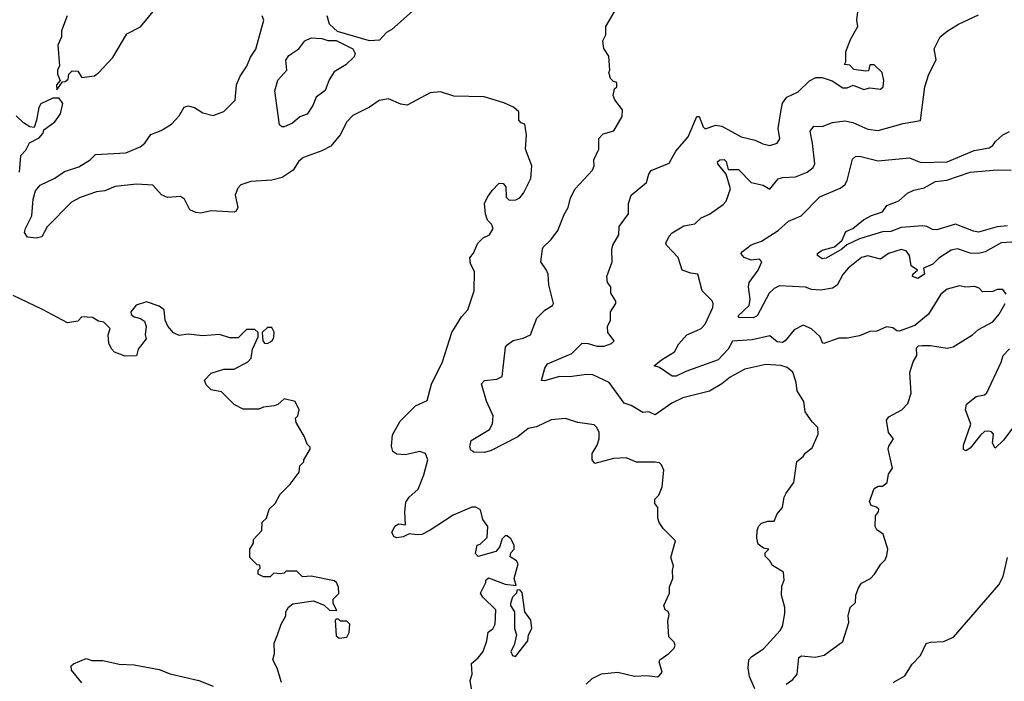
# Model space of a CAD drawing. Extents: x 2210602 to 2357277, y 510288 to 673808.
# Tile 114 of 256: x 2281556 to 2286279, y 569461 to 572637. Entities that reach past the tile are written whole.
import ezdxf

# ---------------------------------------------------------------- set-up
doc = ezdxf.new("R2010")
doc.units = 0

msp = doc.modelspace()

# ---------------------------------------------------------------- linework, layer by layer
at = {"layer": '0CON05XD'}
for points in [[(2281735, 572300), (2281761.7, 572338.3), (2281775, 572340), (2281788.3, 572351.7), (2281792.5, 572375), (2281808.3, 572391.7), (2281835, 572390), (2281855, 572360), (2281915, 572367.5), (2281936.4, 572383.6), (2282003.3, 572455), (2282070.5, 572569.5), (2282135, 572603.3), (2282212.5, 572695)], [(2283455, 572690), (2283340.7, 572590.7), (2283316.2, 572575), (2283282, 572538), (2283235, 572535.7), (2283081, 572581), (2283043.1, 572615), (2283030.9, 572655)], [(2282235.8, 571795.8), (2282195, 571843.3), (2282117.3, 571847.3), (2282015, 571835.6), (2281965, 571815.6), (2281925, 571810), (2281846.8, 571783.2), (2281805, 571761.2), (2281687.3, 571642.7), (2281662.5, 571595), (2281635, 571588.8), (2281593, 571593), (2281580, 571615), (2281583.8, 571635), (2281614.1, 571695.9), (2281621.4, 571775), (2281631.9, 571815), (2281655, 571842.9), (2281725, 571876.9), (2281771.2, 571908.8), (2281839.3, 571930.7), (2281893.8, 571965), (2281920, 571990), (2282065, 571997.5), (2282133.4, 572026.6), (2282156, 572045), (2282185, 572085.8), (2282235.5, 572104.5), (2282284, 572135), (2282322, 572175), (2282345, 572217.5), (2282365, 572223.3), (2282395, 572215.8), (2282435, 572190), (2282485, 572177.5), (2282535, 572196), (2282589.7, 572250.3), (2282596.9, 572325), (2282614.6, 572365.4), (2282646.1, 572413.9), (2282663.1, 572456.9), (2282688.6, 572495), (2282728, 572635), (2282720, 572655)], [(2281783.8, 572655), (2281757, 572583), (2281757.5, 572555), (2281738.8, 572515), (2281747.5, 572415), (2281737.5, 572395), (2281737.5, 572375), (2281750, 572345), (2281732.5, 572325), (2281735, 572300)], [(2284273, 569447), (2284302, 569475), (2284347.3, 569497.3), (2284425, 569506), (2284505, 569486.2), (2284565, 569488.8), (2284615, 569482.5), (2284623, 569487), (2284637.5, 569505), (2284623.3, 569555), (2284626.7, 569565), (2284670, 569595), (2284695, 569620), (2284700, 569635), (2284695, 569650), (2284670, 569675), (2284665, 569750), (2284671.7, 569781.7), (2284666.4, 569796.4), (2284652.5, 569805), (2284646.7, 569825), (2284673.3, 569885), (2284673.8, 569915), (2284688.8, 569955), (2284687, 569993), (2284692.5, 570015), (2284680, 570055), (2284702.5, 570135), (2284642.5, 570195), (2284623.9, 570223.9), (2284617.5, 570245), (2284617.5, 570295), (2284602.5, 570315), (2284602.5, 570335), (2284622.5, 570355), (2284637.5, 570395), (2284646.7, 570475), (2284635, 570500), (2284625, 570510), (2284605, 570512.5), (2284515, 570513.3), (2284465, 570533.3), (2284405, 570531.2), (2284315, 570507.5), (2284302.5, 570525), (2284302.5, 570555), (2284326.7, 570595), (2284336.2, 570625), (2284336.1, 570656.1), (2284325, 570680), (2284311.7, 570691.7), (2284233.6, 570703.6), (2284175, 570722.5), (2284105, 570716.7), (2284035, 570682), (2283995, 570674.2), (2283945.5, 570634.5), (2283815, 570568.1), (2283785, 570560), (2283735, 570561.2), (2283720.8, 570570.8), (2283716, 570586), (2283722.4, 570617.6), (2283810.3, 570669.7), (2283825, 570697.5), (2283827.1, 570735), (2283795.4, 570805.4), (2283771.5, 570888.5), (2283785.6, 570904.4), (2283845, 570910.8), (2283870, 570925), (2283886.7, 571065), (2283893.3, 571075), (2283923.2, 571096.8), (2283972.1, 571107.9), (2284006.7, 571125), (2284036.2, 571205), (2284075, 571243.3), (2284112.5, 571265), (2284117.5, 571275), (2284093.8, 571365), (2284090.8, 571415), (2284084, 571435), (2284056, 571475), (2284063.8, 571535), (2284066.7, 571545), (2284105, 571581.2), (2284137.5, 571625), (2284167.3, 571702.7), (2284187.5, 571735), (2284198.3, 571781.7), (2284220.8, 571825), (2284303.3, 571915), (2284312.5, 571935), (2284310, 571965), (2284333.8, 572015), (2284333.9, 572066.1), (2284355, 572088.8), (2284405.9, 572104.1), (2284447, 572173), (2284447.5, 572205), (2284411.7, 572251.7), (2284403.6, 572273.6), (2284410, 572305), (2284420, 572315), (2284420, 572335), (2284405, 572340), (2284390, 572355), (2284382.5, 572385), (2284387.5, 572395), (2284381.7, 572461.7), (2284358.3, 572498.3), (2284353.3, 572535), (2284367.5, 572565), (2284367.5, 572605), (2284411.7, 572678.3)], [(2285082.9, 569425), (2285057.5, 569485), (2285050, 569525), (2285053.8, 569565), (2285068.8, 569581.2), (2285125, 569616.7), (2285203.8, 569705), (2285216, 569725), (2285226.4, 569786.4), (2285226.2, 569815), (2285210, 569875), (2285211.7, 569918.3), (2285223, 569947), (2285220, 569985), (2285167, 570017), (2285155, 570040), (2285131.7, 570061.7), (2285131.7, 570078.3), (2285150, 570095), (2285125, 570100), (2285099.3, 570119.3), (2285091.7, 570148.3), (2285093.3, 570185), (2285100, 570205), (2285115, 570220), (2285145, 570230), (2285175, 570230), (2285190, 570265), (2285216, 570295), (2285223.8, 570345), (2285233.8, 570365), (2285269.2, 570415), (2285284.1, 570515.9), (2285315, 570540), (2285323.6, 570556.4), (2285358.3, 570581.7), (2285387, 570647), (2285385, 570680), (2285357, 570707), (2285324.1, 570754.1), (2285317.5, 570805), (2285286.1, 570856.1), (2285280.8, 570895), (2285264.5, 570944.5), (2285238.3, 570968.3), (2285206.7, 570976.7), (2285135, 570982.5), (2285035, 570959.2), (2284965, 570921.1), (2284925, 570889.4), (2284865, 570854.4), (2284737.4, 570822.6), (2284685, 570795.6), (2284605, 570740), (2284575, 570754), (2284545, 570751.2), (2284488.8, 570785), (2284455.8, 570795.8), (2284384.2, 570895), (2284305, 570931.8), (2284275, 570934.7), (2284195, 570922.7), (2284145, 570924.5), (2284073.3, 570903.3), (2284060, 570905), (2284076, 570965), (2284088.8, 570985), (2284205.5, 571034.5), (2284255, 571084.2), (2284282.7, 571082.7), (2284325, 571070), (2284359.3, 571070.7), (2284395, 571082.5), (2284407.5, 571095), (2284377.5, 571135), (2284376.7, 571165), (2284390, 571195), (2284390, 571235), (2284416.2, 571275), (2284415.9, 571285.9), (2284391.2, 571325), (2284392.5, 571355), (2284376.1, 571376.1), (2284372, 571405), (2284398.8, 571475), (2284396.1, 571533.9), (2284401.2, 571555), (2284430, 571605), (2284431.2, 571645), (2284476, 571705), (2284476.2, 571755), (2284490, 571795), (2284563.3, 571855), (2284573.8, 571895), (2284585, 571913.3), (2284671.7, 571948.3), (2284703.4, 572006.6), (2284762.5, 572075), (2284805, 572172.5), (2284815, 572172.5), (2284835, 572122.5), (2284845, 572112.5), (2284895, 572130), (2284925, 572126.2), (2285017.5, 572075), (2285085, 572058.8), (2285121.2, 572041.2), (2285155, 572033.3), (2285190, 572045), (2285202.5, 572065), (2285194.1, 572114.1), (2285208.9, 572205), (2285215, 572236.7), (2285236, 572265), (2285290, 572290), (2285345, 572343.8), (2285375, 572360), (2285405, 572360), (2285454, 572344), (2285505, 572310), (2285525, 572310), (2285555, 572322.5), (2285605, 572301.2), (2285635, 572310), (2285685, 572303.8), (2285698.8, 572315), (2285701.2, 572345), (2285693.6, 572383.6), (2285655, 572420), (2285635, 572420), (2285628.3, 572391.7), (2285615, 572390), (2285558.3, 572398.3), (2285538.3, 572418.3), (2285512.5, 572422.5), (2285520, 572435), (2285520, 572485), (2285542.5, 572545), (2285576, 572605), (2285571.2, 572635), (2285576, 572675)], [(2284804.5, 571145.5), (2284825.8, 571155), (2284845, 571176.2), (2284881.2, 571255), (2284883.3, 571275), (2284877.7, 571287.7), (2284830, 571335), (2284810, 571415), (2284775, 571420), (2284733.8, 571435), (2284714.3, 571495), (2284658.8, 571555), (2284656.2, 571565), (2284671.3, 571598.7), (2284685.6, 571614.4), (2284742.1, 571647.9), (2284795, 571656.7), (2284825, 571686.7), (2284865, 571703.3), (2284930.5, 571749.5), (2284945, 571766.7), (2284965.5, 571825), (2284945.8, 571895.8), (2284905.8, 571945), (2284904, 571955), (2284915, 571964), (2284935, 571965.7), (2284945, 571956.2), (2284955, 571917.5), (2285005, 571918.1), (2285065, 571855.7), (2285122.1, 571842.1), (2285155, 571823.3), (2285195, 571873.1), (2285215, 571880), (2285278, 571882), (2285333.8, 571905), (2285362.5, 571927.5), (2285370, 571945), (2285359.5, 572045), (2285348.3, 572101.7), (2285365, 572126.2), (2285405, 572123.8), (2285455, 572144.2), (2285515, 572151.4), (2285553, 572143), (2285625, 572110.8), (2285675, 572105.8), (2285795, 572139.2), (2285876.7, 572153.3), (2285898.8, 572315), (2285916.7, 572375), (2285952.5, 572445), (2285943.6, 572496.4), (2285972.5, 572555), (2286005, 572582.5), (2286060, 572615), (2286155, 572660)], [(2282813, 572123), (2282803, 572133), (2282780, 572295), (2282793.9, 572346.1), (2282837.5, 572395), (2282833, 572443), (2282846.7, 572465), (2282895, 572497.5), (2282923.3, 572535), (2282955, 572550), (2283005, 572546.5), (2283035, 572536.7), (2283075, 572537.9), (2283155, 572497.5), (2283166.2, 572475), (2283160.7, 572459.3), (2283120.3, 572419.7), (2283065, 572386.7), (2283040.9, 572349.1), (2283022.3, 572297.7), (2282978.8, 572265), (2282962.5, 572225), (2282935.9, 572184.1), (2282899.3, 572170.7), (2282865, 572140), (2282825, 572123.3), (2282813, 572123)], [(2283730, 569385), (2283716.7, 569465), (2283727.5, 569495), (2283723.6, 569546.4), (2283755.9, 569574.1), (2283780, 569605), (2283797.5, 569655), (2283803, 569697), (2283826.4, 569713.6), (2283837.5, 569735), (2283840, 569805), (2283777.5, 569865), (2283767.5, 569885), (2283792.5, 569935), (2283793, 569947), (2283805, 569957.5), (2283885, 569927.5), (2283938.3, 569921.7), (2283927.5, 569955), (2283947.5, 570025), (2283940, 570040), (2283908.3, 570058.3), (2283911.7, 570078.3), (2283927.5, 570095), (2283927.5, 570115), (2283912.5, 570145), (2283895, 570160), (2283885, 570160), (2283870, 570145), (2283857.5, 570105), (2283840, 570085), (2283755, 570060), (2283742.5, 570075), (2283750, 570115), (2283765, 570120), (2283798.3, 570151.7), (2283802.5, 570205), (2283778.3, 570238.3), (2283767.5, 570285), (2283745, 570297.5), (2283725, 570297.5), (2283635, 570258.8), (2283525, 570186.2), (2283485, 570166.7), (2283465, 570163.8), (2283425, 570170), (2283395.9, 570154.1), (2283365, 570150), (2283353.3, 570155), (2283342, 570175), (2283355, 570206.7), (2283375, 570216.7), (2283407.5, 570212.5), (2283403.3, 570275), (2283408.3, 570321.7), (2283424.3, 570345.7), (2283467, 570383), (2283495, 570452.5), (2283513.3, 570525), (2283502.5, 570555), (2283475, 570563.8), (2283405, 570548.8), (2283365, 570551.2), (2283346.7, 570565), (2283339.5, 570590.5), (2283344.3, 570645), (2283380.7, 570709.3), (2283455, 570783.8), (2283510.7, 570809.3), (2283531.9, 570888.1), (2283584, 570995), (2283629.2, 571135), (2283675, 571210), (2283706.2, 571245), (2283736.2, 571335), (2283737.7, 571427.7), (2283718, 571465), (2283716.1, 571493.9), (2283733.6, 571516.4), (2283753.3, 571565), (2283779.3, 571590.7), (2283810, 571605), (2283827.5, 571635), (2283820, 571655), (2283800, 571675), (2283790, 571705), (2283786.2, 571755), (2283800, 571785), (2283822.3, 571817.7), (2283855, 571850), (2283865, 571852.5), (2283875, 571850), (2283887.5, 571835), (2283890, 571785), (2283905, 571770), (2283937, 571773), (2283955, 571782.5), (2283972.5, 571805), (2284007.5, 571875), (2284012.5, 571935), (2283983.3, 572015), (2283987.5, 572085), (2283980, 572135), (2283961.7, 572141.7), (2283950, 572155), (2283950, 572195), (2283925, 572217.5), (2283878, 572238), (2283785, 572267.1), (2283639.3, 572269.3), (2283575, 572290), (2283525, 572286.2), (2283415, 572226.2), (2283385, 572231.2), (2283325, 572256.7), (2283280.5, 572249.5), (2283235, 572216.7), (2283155, 572176.7), (2283125, 572146.7), (2283094.2, 572085), (2283049.3, 572030.7), (2283005, 572007.5), (2282917.5, 571975), (2282895, 571957.5), (2282867.5, 571915), (2282815, 571878.8), (2282766.1, 571866.1), (2282665, 571860), (2282617.5, 571845), (2282602.3, 571827.7), (2282590, 571795), (2282603.3, 571735), (2282595, 571717.5), (2282585, 571713.3), (2282475, 571719.2), (2282425, 571708), (2282401.7, 571711.7), (2282372.5, 571725), (2282346.7, 571775), (2282327.7, 571787.7), (2282265, 571784.2), (2282235.8, 571795.8)], [(2281556, 571905), (2281562.5, 571985), (2281585, 572010), (2281603.9, 572046.1), (2281650, 572070), (2281668.3, 572091.7), (2281671.7, 572108.3), (2281725, 572147.5), (2281752.5, 572185), (2281762.5, 572235), (2281745, 572260), (2281715, 572260), (2281657, 572233), (2281647.5, 572215), (2281637.5, 572155), (2281625, 572120), (2281605, 572122.5), (2281575, 572142.5), (2281540, 572175)], [(2286315, 571568.5), (2286264, 571566), (2286186.9, 571523.1), (2286155, 571514), (2286115, 571516), (2286055, 571536.5), (2286025, 571531.5), (2285965, 571492.5), (2285936.2, 571463.8), (2285892.5, 571445), (2285896.2, 571415), (2285865, 571394.2), (2285838.8, 571405), (2285840, 571415), (2285862.5, 571435), (2285833.3, 571455), (2285824, 571505), (2285808.1, 571528.1), (2285785, 571534), (2285723.3, 571515), (2285685, 571488), (2285625, 571504.2), (2285593.8, 571495), (2285530.8, 571445), (2285505, 571414), (2285477.1, 571362.9), (2285455, 571348.6), (2285399.1, 571339.1), (2285355, 571342), (2285325, 571353.8), (2285200.7, 571359.3), (2285175, 571347.5), (2285151.5, 571325), (2285094.2, 571215), (2285075, 571205.6), (2285007.5, 571207.5), (2285003.3, 571215), (2285055.7, 571265), (2285061.1, 571295), (2285052.9, 571355), (2285055.6, 571375), (2285098.8, 571435), (2285116.7, 571475), (2285105, 571487.5), (2285065, 571482.9), (2285031.2, 571495), (2285016.2, 571515), (2285023.3, 571525), (2285065, 571555.6), (2285115, 571573.8), (2285194.3, 571625.7), (2285245, 571670), (2285305, 571696), (2285395, 571786.2), (2285492.4, 571827.6), (2285515, 571844), (2285525.7, 571865), (2285552, 571968), (2285565, 571980), (2285585, 571982), (2285675, 571959.4), (2285825, 571974.2), (2285878.6, 571951.4), (2286005, 571955.5), (2286135, 572008.6), (2286207.3, 572022.7), (2286225, 572032.5), (2286237, 572053), (2286272.5, 572085), (2286305, 572100)], [(2286295, 571647.5), (2286245, 571642.3), (2286155, 571617.3), (2286131.2, 571621.2), (2286045, 571655.7), (2285955, 571628.9), (2285935, 571630), (2285907.5, 571645), (2285888.1, 571648.1), (2285785, 571640), (2285735, 571620.9), (2285695, 571618.5), (2285585, 571585.6), (2285523.3, 571556.7), (2285500, 571535), (2285425, 571492), (2285405, 571488.6), (2285383.8, 571505), (2285383.8, 571515), (2285405, 571530.8), (2285465, 571546), (2285501.9, 571578.1), (2285519.4, 571620.6), (2285553.3, 571635), (2285604.2, 571675.8), (2285642.6, 571697.4), (2285695.5, 571714.5), (2285716.2, 571745), (2285772.8, 571767.2), (2285815.8, 571805), (2285845, 571818.5), (2285895, 571829.4), (2285949.5, 571860.5), (2286003.7, 571866.3), (2286115, 571904.6), (2286245, 571916.9), (2286312.5, 571915)], [(2286288.8, 571318.8), (2286271.7, 571341.7), (2286245, 571342.5), (2286225, 571332.5), (2286175, 571330), (2286158.3, 571348.3), (2286137, 571357), (2286095, 571352.5), (2286065, 571358.8), (2286005, 571343.8), (2285975, 571318.8), (2285945, 571270), (2285915.8, 571224.2), (2285850.3, 571169.7), (2285775, 571142.5), (2285763.3, 571143.3), (2285745, 571157.5), (2285715, 571162.5), (2285668.3, 571141.7), (2285635, 571140), (2285585, 571120), (2285525, 571108), (2285485, 571108), (2285413.3, 571083.3), (2285406.7, 571086.7), (2285396.7, 571115), (2285355, 571153.8), (2285315, 571170.8), (2285271.8, 571148.2), (2285228.8, 571095), (2285215, 571087.5), (2285190.3, 571090.3), (2285155, 571118.8), (2285070, 571100), (2284975, 571093.8), (2284954.4, 571055), (2284906.3, 571003.7), (2284751.7, 570948.3), (2284705, 570925.5), (2284686.7, 570926.7), (2284625, 570967.5), (2284600, 570975), (2284634.4, 571005), (2284696.6, 571043.4), (2284718.3, 571081.7), (2284756.7, 571125), (2284804.5, 571145.5)], [(2282672.5, 571055), (2282700, 571115), (2282700, 571135), (2282685, 571150), (2282645, 571150), (2282605, 571110), (2282565, 571110), (2282515, 571126.7), (2282435, 571120), (2282365, 571127.5), (2282320.7, 571120.7), (2282293.6, 571133.6), (2282266.4, 571166.4), (2282253.3, 571195), (2282250, 571245), (2282225, 571262.5), (2282165, 571282.5), (2282115, 571267.5), (2282090, 571235), (2282091.7, 571221.7), (2282105, 571210), (2282135, 571202.5), (2282155, 571190), (2282162.5, 571165), (2282157.5, 571125), (2282162.5, 571105), (2282123.9, 571056.1), (2282116.4, 571023.6), (2282061.7, 571021.7), (2282011.7, 571041.7), (2281996.4, 571056.4), (2281983.6, 571083.6), (2281980, 571125), (2281990, 571155), (2281960, 571185), (2281935, 571190), (2281905, 571207.5), (2281855, 571210), (2281835, 571190), (2281785, 571182.5), (2281665, 571246.7), (2281525, 571312.5)], [(2285232.4, 569447.6), (2285265, 569470), (2285286, 569495), (2285294.5, 569575.5), (2285306.1, 569583.9), (2285372.7, 569577.3), (2285415, 569587.5), (2285505, 569652.5), (2285533, 569743), (2285530, 569775), (2285540, 569815), (2285565, 569840), (2285566.7, 569875), (2285579.3, 569910.7), (2285595, 569932.5), (2285637.5, 569955), (2285656.7, 569975), (2285686.4, 570023.6), (2285707.5, 570045), (2285716.7, 570065), (2285720, 570095), (2285698.3, 570168.3), (2285668.3, 570188.3), (2285660, 570205), (2285661.2, 570255), (2285676.7, 570275), (2285677, 570287), (2285667, 570297), (2285640, 570305), (2285632.5, 570325), (2285655, 570387.5), (2285675, 570397.5), (2285695, 570397.5), (2285717.5, 570415), (2285723.3, 570455), (2285743.3, 570485), (2285722.5, 570575), (2285725, 570590), (2285747.5, 570625), (2285723.8, 570655), (2285713.8, 570715), (2285725, 570731.2), (2285787.5, 570765), (2285816.7, 570795), (2285833.3, 570845), (2285827, 570943), (2285842.5, 570995), (2285860, 571025), (2285858.3, 571061.7), (2285868.3, 571071.7), (2285885, 571073.3), (2285925, 571073.8), (2286005, 571060), (2286033.6, 571066.4), (2286127.5, 571125), (2286155, 571150), (2286225, 571187.5), (2286255, 571223.3), (2286284, 571275)], [(2282745, 571083.3), (2282766.7, 571095), (2282776.1, 571113.9), (2282776.7, 571136.7), (2282765, 571160), (2282745, 571160), (2282720, 571135), (2282722.5, 571095), (2282730, 571085), (2282745, 571083.3)], [(2282812.5, 569455), (2282791.2, 569525), (2282770, 569565), (2282778.8, 569595), (2282776.7, 569645), (2282793.3, 569685), (2282810, 569735), (2282832.5, 569775), (2282832.5, 569795), (2282845, 569817.5), (2282866.4, 569833.6), (2282965, 569847.5), (2283017, 569827), (2283043, 569803), (2283078.3, 569801.7), (2283060, 569835), (2283060, 569855), (2283087, 569883), (2283086.1, 569913.9), (2283076.7, 569935), (2283065, 569943.3), (2282955, 569966.7), (2282913, 569963), (2282885, 569990), (2282835, 569990), (2282825, 569980), (2282805, 569977.5), (2282775, 569980), (2282757, 569963), (2282725, 569962.5), (2282700, 569975), (2282700, 569995), (2282710, 570005), (2282708.3, 570018.3), (2282695, 570020), (2282660, 570055), (2282660, 570095), (2282677.5, 570125), (2282678.3, 570141.7), (2282717.5, 570185), (2282720, 570225), (2282740, 570245), (2282753, 570287), (2282782.5, 570315), (2282805, 570360), (2282853, 570407), (2282897.5, 570465), (2282900, 570495), (2282920, 570515), (2282920, 570525), (2282950, 570575), (2282950, 570585), (2282935, 570600), (2282922.5, 570635), (2282883, 570703), (2282880, 570725), (2282890, 570735), (2282897.5, 570765), (2282877.5, 570805), (2282825, 570817.5), (2282795, 570790), (2282776.4, 570783.6), (2282725, 570777.5), (2282703, 570767), (2282628.3, 570768.3), (2282585, 570790), (2282525, 570850), (2282475, 570860), (2282450, 570885), (2282443, 570907), (2282475, 570940), (2282535, 570960), (2282585, 570960), (2282650, 570995), (2282667, 571013), (2282672.5, 571055)], [(2286365, 570737.1), (2286275, 570618), (2286235, 570580), (2286222.5, 570605), (2286227, 570647), (2286218.3, 570658.3), (2286205, 570662.5), (2286185, 570660), (2286165, 570642.5), (2286115, 570580), (2286095, 570567.5), (2286083.3, 570573.3), (2286084, 570595), (2286118.8, 570695), (2286093.8, 570765), (2286098.8, 570791.2), (2286145, 570828), (2286185, 570836.2), (2286195, 570846.7), (2286265, 570993.3), (2286274.3, 571025), (2286305, 571057.1)], [(2285746.7, 569455), (2285801.7, 569488.3), (2285837, 569543), (2285876.7, 569585), (2285905, 569642.5), (2285925, 569648.8), (2285988.3, 569651.7), (2286036.4, 569673.6), (2286253.8, 569925), (2286274, 569965), (2286294.2, 570055)], [(2283935, 569580), (2283993.3, 569655), (2283997.5, 569685), (2284012.5, 569715), (2284007.5, 569755), (2283980, 569795), (2283967, 569887), (2283955, 569900), (2283941.7, 569898.3), (2283940, 569885), (2283920, 569865), (2283910, 569835), (2283910, 569825), (2283930, 569795), (2283930, 569715), (2283940, 569685), (2283927.5, 569635), (2283912.5, 569605), (2283920, 569585), (2283935, 569580)], [(2283088.3, 569668.3), (2283125, 569672.5), (2283137.5, 569695), (2283140, 569735), (2283125, 569750), (2283095, 569750), (2283085, 569760), (2283075, 569760), (2283070, 569755), (2283075, 569680), (2283088.3, 569668.3)], [(2281854.5, 569454.5), (2281804, 569515), (2281803.3, 569535), (2281814.4, 569545.6), (2281875, 569571.2), (2281901.7, 569561.7), (2281955, 569561.2), (2282033, 569543), (2282105, 569540), (2282225, 569518.1), (2282277.4, 569497.4), (2282415, 569465.7), (2282485, 569438.6)]]:
    msp.add_lwpolyline(points, dxfattribs=at)

doc.saveas('drawing.dxf')
